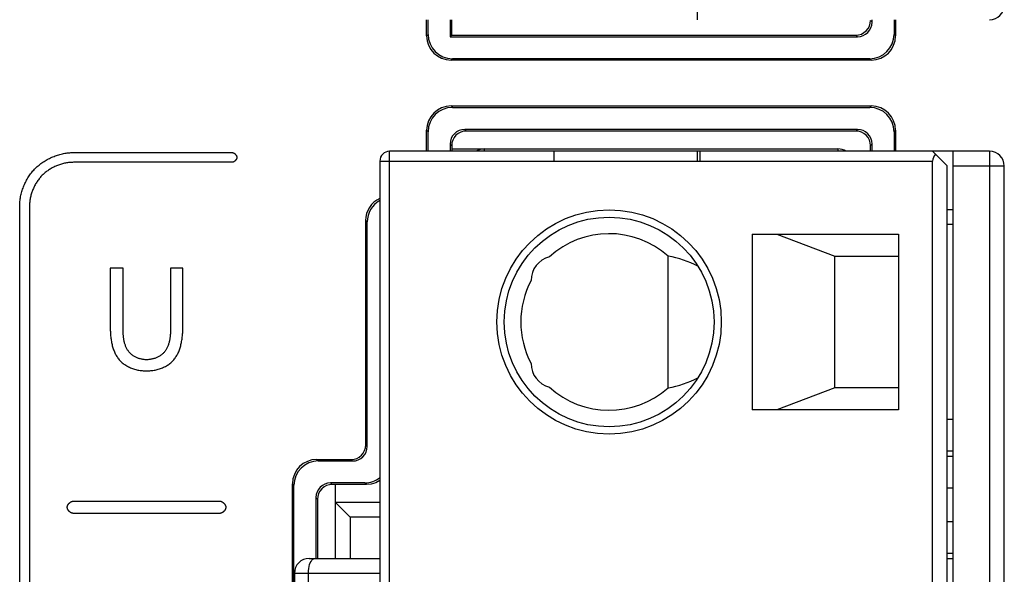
# Model space of a CAD drawing. Header units: millimetres. Extents: x 674 to 3111, y -226 to 595.
# Tile 21 of 46: x 2329 to 2349, y 245 to 256. Entities that reach past the tile are written whole.
import ezdxf

# ---------------------------------------------------------------- set-up
doc = ezdxf.new("R2010")
doc.units = ezdxf.units.MM
doc.header["$LTSCALE"] = 30.734
doc.layers.get('0').update_dxf_attribs({"linetype": 'CONTINUOUS'})

msp = doc.modelspace()

# ---------------------------------------------------------------- linework, layer by layer
at = {"color": 7, "linetype": 'Continuous'}
for p, q in [((2342.905, 255.904), (2342.905, 256.104)), ((2337.355, 255.573), (2337.355, 255.904)), ((2337.385, 255.603), (2337.385, 255.904)), ((2337.835, 255.904), (2337.835, 255.554)), ((2337.869, 255.587), (2337.869, 255.904)), ((2346.485, 255.854), (2346.452, 255.887)), ((2346.485, 255.854), (2346.485, 255.904)), ((2346.935, 255.904), (2346.935, 255.603)), ((2346.965, 255.904), (2346.965, 255.573)), ((2337.355, 255.573), (2337.385, 255.603)), ((2337.869, 255.587), (2337.835, 255.554)), ((2337.835, 255.554), (2346.186, 255.554)), ((2337.869, 255.587), (2346.152, 255.587)), ((2346.186, 255.554), (2346.152, 255.587)), ((2346.965, 255.573), (2346.935, 255.603)), ((2337.855, 255.074), (2337.885, 255.104)), ((2346.436, 255.104), (2337.885, 255.104)), ((2346.466, 255.074), (2346.436, 255.104)), ((2346.466, 255.074), (2337.855, 255.074)), ((2337.855, 254.134), (2337.885, 254.104)), ((2337.855, 254.134), (2346.466, 254.134)), ((2337.885, 254.104), (2346.436, 254.104)), ((2346.466, 254.134), (2346.436, 254.104)), ((2337.355, 253.635), (2337.385, 253.605)), ((2337.355, 253.204), (2337.355, 253.635)), ((2337.385, 253.204), (2337.385, 253.605)), ((2338.135, 253.654), (2338.169, 253.62)), ((2346.186, 253.654), (2338.135, 253.654)), ((2346.152, 253.62), (2338.169, 253.62)), ((2346.186, 253.654), (2346.152, 253.62)), ((2346.965, 253.635), (2346.935, 253.605)), ((2346.935, 253.605), (2346.935, 253.204)), ((2346.965, 253.635), (2346.965, 253.204)), ((2337.835, 253.354), (2337.869, 253.321)), ((2337.835, 253.354), (2337.835, 253.204)), ((2337.869, 253.321), (2337.869, 253.204)), ((2346.485, 253.354), (2346.452, 253.321)), ((2346.452, 253.204), (2346.452, 253.321)), ((2346.485, 253.204), (2346.485, 253.354)), ((2330.113, 253.179), (2333.363, 253.179)), ((2336.595, 223.704), (2336.595, 253.204)), ((2348.895, 253.204), (2336.595, 253.204)), ((2337.869, 253.254), (2345.785, 253.254)), ((2338.535, 253.254), (2338.535, 253.204)), ((2339.96, 253.204), (2339.96, 253.004)), ((2342.905, 253.004), (2342.905, 253.204)), ((2342.96, 253.004), (2342.96, 253.204)), ((2345.785, 253.254), (2345.785, 253.204)), ((2348.025, 252.904), (2347.725, 253.204)), ((2348.145, 223.704), (2348.145, 253.204)), ((2348.895, 253.204), (2348.895, 223.704)), ((2333.363, 252.979), (2330.113, 252.979)), ((2336.395, 253.004), (2336.395, 223.904)), ((2336.395, 253.004), (2347.725, 253.004)), ((2347.725, 223.904), (2347.725, 253.004)), ((2348.025, 224.004), (2348.025, 252.904)), ((2348.145, 252.904), (2349.195, 252.904)), ((2349.195, 224.004), (2349.195, 252.904)), ((2329.013, 224.829), (2329.013, 252.079)), ((2329.213, 252.079), (2329.213, 224.829)), ((2348.145, 252.004), (2348.025, 252.004)), ((2336.105, 251.785), (2336.135, 251.755)), ((2336.105, 247.183), (2336.105, 251.785)), ((2336.135, 247.153), (2336.135, 251.755)), ((2348.145, 251.704), (2348.025, 251.704)), ((2344.025, 251.504), (2347.025, 251.504)), ((2344.025, 251.504), (2344.025, 247.904)), ((2344.535, 251.504), (2345.725, 251.054)), ((2347.025, 251.504), (2347.025, 247.904)), ((2342.305, 248.355), (2342.305, 251.052)), ((2345.725, 251.054), (2347.025, 251.054)), ((2345.725, 248.354), (2345.725, 251.054)), ((2331.132, 250.806), (2330.87, 250.806)), ((2330.87, 250.806), (2330.87, 249.593)), ((2331.132, 249.569), (2331.132, 250.806)), ((2332.357, 250.806), (2332.106, 250.806)), ((2332.106, 250.806), (2332.106, 249.584)), ((2332.357, 249.593), (2332.357, 250.806)), ((2345.725, 248.354), (2344.535, 247.904)), ((2347.025, 248.354), (2345.725, 248.354)), ((2347.025, 247.904), (2344.025, 247.904)), ((2348.145, 247.704), (2348.025, 247.704)), ((2336.135, 247.153), (2336.105, 247.183)), ((2348.145, 247.054), (2348.025, 247.054)), ((2335.105, 246.884), (2335.135, 246.854)), ((2335.105, 246.884), (2335.806, 246.884)), ((2335.135, 246.854), (2335.836, 246.854)), ((2335.836, 246.854), (2335.806, 246.884)), ((2348.025, 246.954), (2348.145, 246.954)), ((2334.605, 246.385), (2334.635, 246.355)), ((2334.605, 242.304), (2334.605, 246.385)), ((2334.635, 242.304), (2334.635, 246.355)), ((2335.385, 246.404), (2335.419, 246.37)), ((2336.086, 246.404), (2335.385, 246.404)), ((2336.119, 246.37), (2335.419, 246.37)), ((2335.485, 244.854), (2335.485, 246.37)), ((2336.119, 246.37), (2336.086, 246.404)), ((2348.025, 246.304), (2348.145, 246.304)), ((2330.113, 246.029), (2333.113, 246.029)), ((2335.085, 246.104), (2335.119, 246.071)), ((2335.085, 246.104), (2335.085, 244.854)), ((2335.119, 246.071), (2335.119, 244.854)), ((2336.395, 246.004), (2335.485, 246.004)), ((2335.491, 245.998), (2335.785, 245.704)), ((2333.113, 245.779), (2330.113, 245.779)), ((2336.395, 245.704), (2335.785, 245.704)), ((2335.785, 245.704), (2335.785, 244.854)), ((2348.145, 245.604), (2348.025, 245.604)), ((2334.945, 244.854), (2336.395, 244.854)), ((2348.145, 244.954), (2348.025, 244.954)), ((2348.025, 244.854), (2348.145, 244.854)), ((2334.645, 244.554), (2336.395, 244.554)), ((2334.645, 244.554), (2334.645, 242.754)), ((2334.934, 242.754), (2334.934, 244.554))]:
    msp.add_line(p, q, dxfattribs=at)
for points in [[(2346.152, 255.587), (2346.21, 255.593), (2346.267, 255.61), (2346.319, 255.638), (2346.365, 255.676), (2346.403, 255.722), (2346.43, 255.774), (2346.447, 255.83), (2346.452, 255.887)], [(2338.169, 253.62), (2338.111, 253.615), (2338.054, 253.598), (2338.002, 253.57), (2337.955, 253.532), (2337.918, 253.486), (2337.89, 253.433), (2337.874, 253.377), (2337.869, 253.321)], [(2346.452, 253.321), (2346.447, 253.379), (2346.43, 253.435), (2346.402, 253.488), (2346.364, 253.534), (2346.317, 253.571), (2346.265, 253.599), (2346.209, 253.615), (2346.152, 253.62)], [(2329.336, 252.856), (2329.354, 252.873), (2329.372, 252.89), (2329.391, 252.906), (2329.41, 252.923), (2329.43, 252.938), (2329.45, 252.954), (2329.47, 252.968), (2329.491, 252.983), (2329.512, 252.997), (2329.534, 253.01), (2329.556, 253.023), (2329.578, 253.036), (2329.601, 253.048), (2329.624, 253.06), (2329.647, 253.071), (2329.67, 253.081), (2329.694, 253.092), (2329.718, 253.101), (2329.742, 253.11), (2329.766, 253.119), (2329.79, 253.127), (2329.815, 253.134), (2329.839, 253.141), (2329.864, 253.148), (2329.889, 253.153), (2329.914, 253.159), (2329.939, 253.163), (2329.964, 253.167), (2329.989, 253.171), (2330.014, 253.174), (2330.039, 253.176), (2330.064, 253.177), (2330.089, 253.178), (2330.113, 253.179)], [(2333.363, 253.179), (2333.366, 253.179), (2333.369, 253.179), (2333.371, 253.178), (2333.374, 253.178), (2333.377, 253.177), (2333.379, 253.177), (2333.382, 253.176), (2333.385, 253.175), (2333.387, 253.175), (2333.39, 253.174), (2333.392, 253.173), (2333.395, 253.172), (2333.398, 253.17), (2333.4, 253.169), (2333.403, 253.168), (2333.405, 253.166), (2333.408, 253.165), (2333.41, 253.163), (2333.413, 253.162), (2333.415, 253.16), (2333.418, 253.158), (2333.42, 253.156), (2333.422, 253.155), (2333.424, 253.153), (2333.427, 253.151), (2333.429, 253.149), (2333.431, 253.146), (2333.433, 253.144), (2333.435, 253.142), (2333.437, 253.14), (2333.439, 253.138), (2333.441, 253.135), (2333.443, 253.133), (2333.445, 253.131), (2333.446, 253.128), (2333.448, 253.126), (2333.449, 253.123), (2333.451, 253.121), (2333.452, 253.118), (2333.454, 253.116), (2333.455, 253.113), (2333.456, 253.11), (2333.457, 253.108), (2333.458, 253.105), (2333.459, 253.103), (2333.46, 253.1), (2333.461, 253.097), (2333.461, 253.095), (2333.462, 253.092), (2333.463, 253.089), (2333.463, 253.087), (2333.463, 253.084), (2333.463, 253.081), (2333.463, 253.079)], [(2330.113, 252.979), (2330.093, 252.978), (2330.073, 252.978), (2330.052, 252.976), (2330.032, 252.975), (2330.011, 252.972), (2329.991, 252.969), (2329.971, 252.966), (2329.95, 252.962), (2329.93, 252.958), (2329.909, 252.953), (2329.889, 252.948), (2329.869, 252.943), (2329.849, 252.936), (2329.829, 252.93), (2329.809, 252.923), (2329.79, 252.915), (2329.77, 252.908), (2329.751, 252.899), (2329.732, 252.891), (2329.713, 252.882), (2329.694, 252.872), (2329.676, 252.862), (2329.657, 252.852), (2329.639, 252.841), (2329.622, 252.83), (2329.604, 252.819), (2329.587, 252.807), (2329.57, 252.795), (2329.554, 252.782), (2329.538, 252.77), (2329.522, 252.756), (2329.507, 252.743), (2329.492, 252.729), (2329.477, 252.715)], [(2333.463, 253.079), (2333.463, 253.076), (2333.463, 253.073), (2333.463, 253.071), (2333.463, 253.068), (2333.462, 253.066), (2333.461, 253.063), (2333.461, 253.06), (2333.46, 253.058), (2333.459, 253.055), (2333.458, 253.052), (2333.457, 253.05), (2333.456, 253.047), (2333.455, 253.045), (2333.454, 253.042), (2333.452, 253.039), (2333.451, 253.037), (2333.449, 253.034), (2333.448, 253.032), (2333.446, 253.029), (2333.445, 253.027), (2333.443, 253.025), (2333.441, 253.022), (2333.439, 253.02), (2333.437, 253.018), (2333.435, 253.015), (2333.433, 253.013), (2333.431, 253.011), (2333.429, 253.009), (2333.427, 253.007), (2333.424, 253.005), (2333.422, 253.003), (2333.42, 253.001), (2333.418, 252.999), (2333.415, 252.998), (2333.413, 252.996), (2333.41, 252.994), (2333.408, 252.993), (2333.405, 252.991), (2333.403, 252.99), (2333.4, 252.988), (2333.398, 252.987), (2333.395, 252.986), (2333.392, 252.985), (2333.39, 252.984), (2333.387, 252.983), (2333.385, 252.982), (2333.382, 252.981), (2333.379, 252.981), (2333.377, 252.98), (2333.374, 252.98), (2333.371, 252.979), (2333.369, 252.979), (2333.366, 252.979), (2333.363, 252.979)], [(2329.013, 252.079), (2329.014, 252.104), (2329.015, 252.128), (2329.016, 252.153), (2329.018, 252.178), (2329.021, 252.203), (2329.025, 252.228), (2329.029, 252.253), (2329.033, 252.278), (2329.039, 252.303), (2329.044, 252.328), (2329.051, 252.353), (2329.058, 252.377), (2329.065, 252.402), (2329.073, 252.426), (2329.082, 252.45), (2329.091, 252.474), (2329.1, 252.498), (2329.11, 252.522), (2329.121, 252.545), (2329.132, 252.568), (2329.144, 252.591), (2329.156, 252.614), (2329.169, 252.636), (2329.182, 252.658), (2329.195, 252.679), (2329.209, 252.701), (2329.223, 252.721), (2329.238, 252.742), (2329.254, 252.762), (2329.269, 252.782), (2329.285, 252.801), (2329.302, 252.82), (2329.319, 252.838), (2329.336, 252.856)], [(2329.477, 252.715), (2329.463, 252.7), (2329.449, 252.685), (2329.436, 252.67), (2329.423, 252.654), (2329.41, 252.638), (2329.397, 252.622), (2329.385, 252.605), (2329.373, 252.588), (2329.362, 252.57), (2329.351, 252.553), (2329.34, 252.535), (2329.33, 252.517), (2329.32, 252.498), (2329.311, 252.479), (2329.301, 252.46), (2329.293, 252.441), (2329.284, 252.422), (2329.277, 252.402), (2329.269, 252.383), (2329.262, 252.363), (2329.256, 252.343), (2329.25, 252.323), (2329.244, 252.303), (2329.239, 252.283), (2329.234, 252.262), (2329.23, 252.242), (2329.226, 252.222), (2329.223, 252.201), (2329.22, 252.181), (2329.218, 252.16), (2329.216, 252.14), (2329.214, 252.119), (2329.214, 252.099), (2329.213, 252.079)], [(2330.87, 249.593), (2330.87, 249.571), (2330.87, 249.55), (2330.871, 249.528), (2330.872, 249.506), (2330.873, 249.484), (2330.874, 249.462), (2330.876, 249.439), (2330.878, 249.417), (2330.88, 249.395), (2330.883, 249.372), (2330.886, 249.35), (2330.889, 249.328), (2330.893, 249.305), (2330.897, 249.283), (2330.902, 249.261), (2330.907, 249.24), (2330.912, 249.218), (2330.918, 249.196), (2330.925, 249.175), (2330.931, 249.154), (2330.939, 249.133), (2330.947, 249.113), (2330.955, 249.093), (2330.964, 249.073), (2330.973, 249.053), (2330.983, 249.034), (2330.993, 249.015), (2331.004, 248.997), (2331.016, 248.979), (2331.028, 248.962), (2331.041, 248.945), (2331.054, 248.928), (2331.068, 248.913), (2331.083, 248.897), (2331.099, 248.882), (2331.115, 248.868), (2331.132, 248.854), (2331.149, 248.841), (2331.167, 248.829), (2331.186, 248.817), (2331.205, 248.805), (2331.224, 248.795), (2331.244, 248.784), (2331.264, 248.775), (2331.285, 248.766), (2331.305, 248.757), (2331.327, 248.75), (2331.348, 248.742), (2331.37, 248.736), (2331.391, 248.73), (2331.413, 248.724), (2331.435, 248.719), (2331.457, 248.715), (2331.48, 248.711), (2331.502, 248.708), (2331.524, 248.706), (2331.546, 248.704), (2331.568, 248.702), (2331.59, 248.701), (2331.612, 248.701)], [(2331.612, 248.93), (2331.597, 248.93), (2331.582, 248.931), (2331.567, 248.932), (2331.552, 248.934), (2331.537, 248.936), (2331.522, 248.938), (2331.508, 248.941), (2331.493, 248.945), (2331.478, 248.949), (2331.463, 248.953), (2331.449, 248.958), (2331.434, 248.964), (2331.42, 248.969), (2331.406, 248.975), (2331.392, 248.982), (2331.379, 248.989), (2331.365, 248.996), (2331.352, 249.004), (2331.34, 249.012), (2331.327, 249.021), (2331.315, 249.03), (2331.304, 249.039), (2331.293, 249.049), (2331.282, 249.059), (2331.271, 249.07), (2331.261, 249.081), (2331.252, 249.093), (2331.242, 249.105), (2331.234, 249.117), (2331.225, 249.129), (2331.218, 249.142), (2331.21, 249.156), (2331.203, 249.169), (2331.197, 249.183), (2331.191, 249.197), (2331.185, 249.211), (2331.179, 249.226), (2331.174, 249.24), (2331.17, 249.255), (2331.165, 249.27), (2331.161, 249.286), (2331.158, 249.301), (2331.154, 249.316), (2331.151, 249.332), (2331.149, 249.348), (2331.146, 249.364), (2331.144, 249.379), (2331.142, 249.395), (2331.14, 249.411), (2331.138, 249.427), (2331.137, 249.443), (2331.136, 249.459), (2331.135, 249.475), (2331.134, 249.491), (2331.133, 249.507), (2331.133, 249.522), (2331.133, 249.538), (2331.132, 249.554), (2331.132, 249.569)], [(2331.612, 248.701), (2331.634, 248.701), (2331.656, 248.702), (2331.678, 248.704), (2331.7, 248.706), (2331.722, 248.708), (2331.745, 248.711), (2331.767, 248.715), (2331.789, 248.719), (2331.811, 248.724), (2331.833, 248.73), (2331.855, 248.736), (2331.877, 248.742), (2331.899, 248.75), (2331.92, 248.757), (2331.941, 248.766), (2331.961, 248.775), (2331.982, 248.784), (2332.002, 248.794), (2332.021, 248.805), (2332.04, 248.816), (2332.059, 248.828), (2332.077, 248.841), (2332.094, 248.854), (2332.111, 248.868), (2332.128, 248.882), (2332.143, 248.897), (2332.158, 248.912), (2332.172, 248.928), (2332.185, 248.945), (2332.198, 248.962), (2332.21, 248.979), (2332.222, 248.997), (2332.233, 249.015), (2332.243, 249.034), (2332.253, 249.053), (2332.263, 249.073), (2332.272, 249.093), (2332.28, 249.113), (2332.288, 249.133), (2332.295, 249.154), (2332.302, 249.175), (2332.308, 249.196), (2332.314, 249.218), (2332.319, 249.239), (2332.324, 249.261), (2332.329, 249.283), (2332.333, 249.305), (2332.337, 249.328), (2332.341, 249.35), (2332.344, 249.372), (2332.346, 249.395), (2332.349, 249.417), (2332.351, 249.439), (2332.352, 249.461), (2332.354, 249.484), (2332.355, 249.506), (2332.356, 249.528), (2332.356, 249.55), (2332.357, 249.571), (2332.357, 249.593)], [(2332.106, 249.584), (2332.106, 249.569), (2332.106, 249.554), (2332.105, 249.538), (2332.105, 249.522), (2332.104, 249.507), (2332.104, 249.491), (2332.103, 249.475), (2332.102, 249.459), (2332.1, 249.443), (2332.099, 249.427), (2332.097, 249.411), (2332.095, 249.395), (2332.093, 249.379), (2332.091, 249.363), (2332.088, 249.347), (2332.085, 249.332), (2332.082, 249.316), (2332.078, 249.3), (2332.075, 249.285), (2332.07, 249.27), (2332.066, 249.255), (2332.061, 249.24), (2332.056, 249.225), (2332.051, 249.211), (2332.045, 249.196), (2332.038, 249.182), (2332.032, 249.169), (2332.025, 249.155), (2332.017, 249.142), (2332.009, 249.129), (2332.001, 249.117), (2331.992, 249.104), (2331.983, 249.092), (2331.973, 249.081), (2331.963, 249.07), (2331.952, 249.059), (2331.941, 249.049), (2331.929, 249.039), (2331.917, 249.03), (2331.905, 249.02), (2331.892, 249.012), (2331.879, 249.004), (2331.866, 248.996), (2331.852, 248.988), (2331.838, 248.981), (2331.824, 248.975), (2331.809, 248.969), (2331.794, 248.963), (2331.78, 248.958), (2331.765, 248.953), (2331.75, 248.949), (2331.734, 248.945), (2331.719, 248.941), (2331.704, 248.938), (2331.688, 248.936), (2331.673, 248.933), (2331.658, 248.932), (2331.642, 248.931), (2331.627, 248.93), (2331.612, 248.93)], [(2336.395, 246.454), (2336.31, 246.408), (2336.216, 246.38), (2336.119, 246.37)], [(2335.419, 246.37), (2335.361, 246.365), (2335.304, 246.348), (2335.252, 246.32), (2335.205, 246.282), (2335.168, 246.236), (2335.14, 246.183), (2335.124, 246.127), (2335.119, 246.071)], [(2329.988, 245.904), (2329.988, 245.907), (2329.989, 245.91), (2329.989, 245.914), (2329.989, 245.917), (2329.99, 245.92), (2329.991, 245.924), (2329.992, 245.927), (2329.992, 245.93), (2329.994, 245.933), (2329.995, 245.937), (2329.996, 245.94), (2329.997, 245.943), (2329.999, 245.947), (2330, 245.95), (2330.002, 245.953), (2330.004, 245.956), (2330.006, 245.959), (2330.008, 245.962), (2330.01, 245.965), (2330.012, 245.968), (2330.014, 245.971), (2330.016, 245.974), (2330.019, 245.977), (2330.021, 245.98), (2330.024, 245.983), (2330.026, 245.986), (2330.029, 245.988), (2330.031, 245.991), (2330.034, 245.994), (2330.037, 245.996), (2330.04, 245.998), (2330.043, 246.001), (2330.046, 246.003), (2330.049, 246.005), (2330.052, 246.007), (2330.055, 246.009), (2330.058, 246.011), (2330.061, 246.013), (2330.064, 246.015), (2330.067, 246.017), (2330.071, 246.018), (2330.074, 246.02), (2330.077, 246.021), (2330.08, 246.022), (2330.084, 246.024), (2330.087, 246.025), (2330.09, 246.026), (2330.094, 246.026), (2330.097, 246.027), (2330.1, 246.028), (2330.103, 246.028), (2330.107, 246.028), (2330.11, 246.029), (2330.113, 246.029)], [(2333.113, 246.029), (2333.117, 246.029), (2333.12, 246.028), (2333.123, 246.028), (2333.127, 246.028), (2333.13, 246.027), (2333.133, 246.026), (2333.136, 246.026), (2333.14, 246.025), (2333.143, 246.024), (2333.146, 246.022), (2333.15, 246.021), (2333.153, 246.02), (2333.156, 246.018), (2333.159, 246.017), (2333.163, 246.015), (2333.166, 246.013), (2333.169, 246.011), (2333.172, 246.009), (2333.175, 246.007), (2333.178, 246.005), (2333.181, 246.003), (2333.184, 246.001), (2333.187, 245.998), (2333.19, 245.996), (2333.193, 245.994), (2333.195, 245.991), (2333.198, 245.988), (2333.201, 245.986), (2333.203, 245.983), (2333.206, 245.98), (2333.208, 245.977), (2333.21, 245.974), (2333.213, 245.971), (2333.215, 245.968), (2333.217, 245.965), (2333.219, 245.962), (2333.221, 245.959), (2333.223, 245.956), (2333.225, 245.953), (2333.226, 245.95), (2333.228, 245.947), (2333.229, 245.943), (2333.231, 245.94), (2333.232, 245.937), (2333.233, 245.933), (2333.234, 245.93), (2333.235, 245.927), (2333.236, 245.924), (2333.237, 245.92), (2333.237, 245.917), (2333.238, 245.914), (2333.238, 245.91), (2333.238, 245.907), (2333.238, 245.904)], [(2330.113, 245.779), (2330.11, 245.779), (2330.107, 245.779), (2330.103, 245.779), (2330.1, 245.78), (2330.097, 245.78), (2330.094, 245.781), (2330.09, 245.782), (2330.087, 245.783), (2330.084, 245.784), (2330.08, 245.785), (2330.077, 245.786), (2330.074, 245.788), (2330.071, 245.789), (2330.067, 245.791), (2330.064, 245.792), (2330.061, 245.794), (2330.058, 245.796), (2330.055, 245.798), (2330.052, 245.8), (2330.049, 245.802), (2330.046, 245.804), (2330.043, 245.807), (2330.04, 245.809), (2330.037, 245.811), (2330.034, 245.814), (2330.031, 245.817), (2330.029, 245.819), (2330.026, 245.822), (2330.024, 245.825), (2330.021, 245.827), (2330.019, 245.83), (2330.016, 245.833), (2330.014, 245.836), (2330.012, 245.839), (2330.01, 245.842), (2330.008, 245.845), (2330.006, 245.848), (2330.004, 245.851), (2330.002, 245.855), (2330, 245.858), (2329.999, 245.861), (2329.997, 245.864), (2329.996, 245.867), (2329.995, 245.871), (2329.994, 245.874), (2329.992, 245.877), (2329.992, 245.881), (2329.991, 245.884), (2329.99, 245.887), (2329.989, 245.891), (2329.989, 245.894), (2329.989, 245.897), (2329.988, 245.9), (2329.988, 245.904)], [(2333.238, 245.904), (2333.238, 245.9), (2333.238, 245.897), (2333.238, 245.894), (2333.237, 245.891), (2333.237, 245.887), (2333.236, 245.884), (2333.235, 245.881), (2333.234, 245.877), (2333.233, 245.874), (2333.232, 245.871), (2333.231, 245.867), (2333.229, 245.864), (2333.228, 245.861), (2333.226, 245.858), (2333.225, 245.855), (2333.223, 245.851), (2333.221, 245.848), (2333.219, 245.845), (2333.217, 245.842), (2333.215, 245.839), (2333.213, 245.836), (2333.21, 245.833), (2333.208, 245.83), (2333.206, 245.827), (2333.203, 245.825), (2333.201, 245.822), (2333.198, 245.819), (2333.195, 245.817), (2333.193, 245.814), (2333.19, 245.811), (2333.187, 245.809), (2333.184, 245.807), (2333.181, 245.804), (2333.178, 245.802), (2333.175, 245.8), (2333.172, 245.798), (2333.169, 245.796), (2333.166, 245.794), (2333.163, 245.792), (2333.159, 245.791), (2333.156, 245.789), (2333.153, 245.788), (2333.15, 245.786), (2333.146, 245.785), (2333.143, 245.784), (2333.14, 245.783), (2333.136, 245.782), (2333.133, 245.781), (2333.13, 245.78), (2333.127, 245.78), (2333.123, 245.779), (2333.12, 245.779), (2333.117, 245.779), (2333.113, 245.779)], [(2335.485, 246.004), (2335.487, 246.002), (2335.491, 245.998)], [(2334.934, 244.554), (2334.936, 244.601), (2334.94, 244.646), (2334.948, 244.688), (2334.957, 244.727), (2334.97, 244.763), (2334.985, 244.794), (2335.002, 244.819), (2335.02, 244.838), (2335.04, 244.85), (2335.061, 244.854)]]:
    msp.add_lwpolyline(points, dxfattribs=at)
for radius in [2.3, 2.15]:
    msp.add_circle((2341.095, 249.704), radius, dxfattribs=at)
for centre, radius, start, end in [((2348.895, 256.204), 0.3, 270, 0), ((2336.595, 253.004), 0.2, 90, 180), ((2338.535, 252.954), 0.3, 90, 123.0823), ((2345.785, 252.954), 0.3, 56.9198, 90), ((2348.895, 252.904), 0.3, 0, 90), ((2341.095, 249.704), 1.811, 48.1192, 132.5647), ((2339.995, 250.554), 0.5, 104.5035, 180.1195), ((2341.095, 249.704), 1.811, 152.0613, 207.9387), ((2339.995, 248.854), 0.5, 179.8806, 255.4968), ((2341.095, 249.704), 1.811, 227.4352, 311.8808), ((2334.945, 244.554), 0.3, 90, 180)]:
    msp.add_arc(centre, radius, start, end, dxfattribs=at)
for centre, major_axis, ratio, start_param, end_param in [((2346.185, 255.854), (0.212, -0.212), 0.998891, -0.784843, 0.784843), ((2337.856, 255.575), (0.355, 0.355), 0.996419, -3.925197, -2.357988), ((2337.886, 255.605), (0.355, 0.355), 0.996419, 2.357988, 3.925197), ((2346.435, 255.605), (-0.355, 0.355), 0.996419, 2.357988, 3.925197), ((2346.465, 255.575), (0.355, -0.355), 0.996419, -0.783605, 0.783605), ((2337.856, 253.633), (0.355, -0.355), 0.996419, 2.357988, 3.925197), ((2337.886, 253.603), (0.355, -0.355), 0.996419, 2.357988, 3.925197), ((2346.435, 253.603), (-0.355, -0.355), 0.996419, 2.357988, 3.925197), ((2346.465, 253.633), (0.355, 0.355), 0.996419, -0.783605, 0.783605), ((2338.136, 253.354), (-0.212, 0.212), 0.998891, -0.784843, 0.784843), ((2346.185, 253.354), (0.212, 0.212), 0.998891, -0.784843, 0.784843), ((2347.925, 253.004), (-0.141, 0.141), 0.999999, 0.000005, 0.785403), ((2336.606, 251.783), (-0.355, 0.355), 0.996419, -0.351089, 0.783605), ((2336.636, 251.753), (0.355, -0.355), 0.996419, 2.858881, 3.925197), ((2342.004, 249.704), (1.645, 0), 0.833692, 0.984558, 1.38705), ((2342.004, 249.704), (1.645, 0), 0.833692, -1.387057, -0.984569), ((2335.805, 247.184), (-0.213, 0.213), 0.996419, 2.357988, 3.925197), ((2335.835, 247.154), (-0.213, 0.213), 0.996419, -3.925197, -2.357988), ((2335.106, 246.383), (0.355, -0.355), 0.996419, 2.357988, 3.925197), ((2335.136, 246.353), (0.355, -0.355), 0.996419, 2.357988, 3.925197), ((2336.085, 246.904), (-0.354, 0.354), 0.998891, 2.356749, 3.028636), ((2335.386, 246.104), (-0.212, 0.212), 0.998891, -0.784843, 0.784843)]:
    msp.add_ellipse(centre, major_axis=major_axis, ratio=ratio, start_param=start_param, end_param=end_param, dxfattribs=at)

doc.saveas('drawing.dxf')
